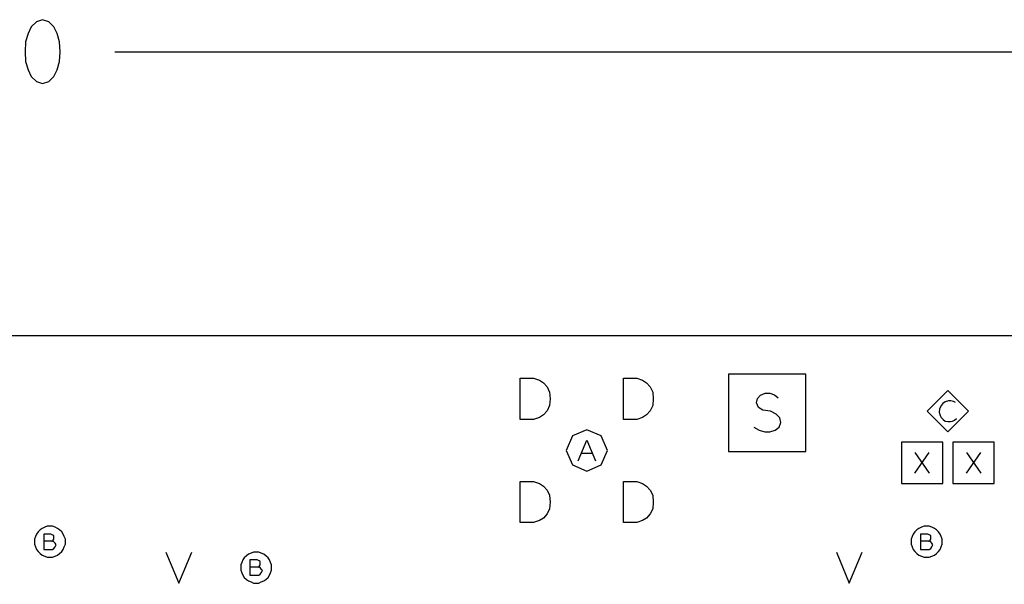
# Model space of a CAD drawing. Extents: x 28 to 61, y 25 to 46.
# Tile 23 of 50: x 36.8 to 38.7, y 33.2 to 34.3. Entities that reach past the tile are written whole.
import ezdxf

# ---------------------------------------------------------------- set-up
doc = ezdxf.new("R2010")
doc.units = 0
doc.layers.add('RVP8-IFD_F_fab', color=2, linetype='CONTINUOUS')

msp = doc.modelspace()

# ---------------------------------------------------------------- linework, layer by layer
at = {"layer": 'RVP8-IFD_F_fab'}
for points in [[(36.866, 34.272), (36.854, 34.268), (36.844, 34.258), (36.838, 34.245), (36.833, 34.229), (36.832, 34.21), (36.833, 34.191), (36.838, 34.175), (36.844, 34.162), (36.854, 34.152), (36.866, 34.148), (36.878, 34.152), (36.888, 34.162), (36.894, 34.175), (36.899, 34.191), (36.9, 34.21), (36.899, 34.229), (36.894, 34.245), (36.888, 34.258), (36.878, 34.268), (36.866, 34.272)], [(32.23, 29.66), (32.23, 33.66), (41.23, 33.66), (41.23, 29.66), (32.23, 29.66)], [(38.196, 33.435), (38.346, 33.435), (38.346, 33.585), (38.196, 33.585), (38.196, 33.435)], [(37.792, 33.497), (37.792, 33.577), (37.818, 33.577), (37.829, 33.573), (37.837, 33.568), (37.844, 33.56), (37.849, 33.55), (37.85, 33.537), (37.849, 33.524), (37.844, 33.514), (37.837, 33.506), (37.829, 33.501), (37.818, 33.497), (37.792, 33.497)], [(37.992, 33.497), (37.992, 33.577), (38.018, 33.577), (38.029, 33.573), (38.037, 33.568), (38.044, 33.56), (38.049, 33.55), (38.05, 33.537), (38.049, 33.524), (38.044, 33.514), (38.037, 33.506), (38.029, 33.501), (38.018, 33.497), (37.992, 33.497)], [(38.661, 33.513), (38.621, 33.553), (38.581, 33.513), (38.621, 33.473), (38.661, 33.513)], [(37.961, 33.437), (37.949, 33.465), (37.921, 33.477), (37.893, 33.465), (37.881, 33.437), (37.893, 33.409), (37.921, 33.397), (37.949, 33.409), (37.961, 33.437)], [(38.531, 33.373), (38.611, 33.373), (38.611, 33.453), (38.531, 33.453), (38.531, 33.373)], [(38.631, 33.373), (38.711, 33.373), (38.711, 33.453), (38.631, 33.453), (38.631, 33.373)], [(37.792, 33.297), (37.792, 33.377), (37.818, 33.377), (37.829, 33.373), (37.837, 33.368), (37.844, 33.36), (37.849, 33.35), (37.85, 33.337), (37.849, 33.324), (37.844, 33.314), (37.837, 33.306), (37.829, 33.301), (37.818, 33.297), (37.792, 33.297)], [(37.992, 33.297), (37.992, 33.377), (38.018, 33.377), (38.029, 33.373), (38.037, 33.368), (38.044, 33.36), (38.049, 33.35), (38.05, 33.337), (38.049, 33.324), (38.044, 33.314), (38.037, 33.306), (38.029, 33.301), (38.018, 33.297), (37.992, 33.297)], [(36.91, 33.26), (36.91, 33.265), (36.908, 33.27), (36.906, 33.275), (36.903, 33.279), (36.899, 33.283), (36.895, 33.286), (36.89, 33.288), (36.885, 33.29), (36.88, 33.29), (36.875, 33.29), (36.87, 33.288), (36.865, 33.286), (36.861, 33.283), (36.857, 33.279), (36.854, 33.275), (36.852, 33.27), (36.85, 33.265), (36.85, 33.26), (36.85, 33.255), (36.852, 33.25), (36.854, 33.245), (36.857, 33.241), (36.861, 33.237), (36.865, 33.234), (36.87, 33.232), (36.875, 33.23), (36.88, 33.23), (36.885, 33.23), (36.89, 33.232), (36.895, 33.234), (36.899, 33.237), (36.903, 33.241), (36.906, 33.245), (36.908, 33.25), (36.91, 33.255), (36.91, 33.26)], [(38.61, 33.26), (38.61, 33.265), (38.608, 33.27), (38.606, 33.275), (38.603, 33.279), (38.599, 33.283), (38.595, 33.286), (38.59, 33.288), (38.585, 33.29), (38.58, 33.29), (38.575, 33.29), (38.57, 33.288), (38.565, 33.286), (38.561, 33.283), (38.557, 33.279), (38.554, 33.275), (38.552, 33.27), (38.55, 33.265), (38.55, 33.26), (38.55, 33.255), (38.552, 33.25), (38.554, 33.245), (38.557, 33.241), (38.561, 33.237), (38.565, 33.234), (38.57, 33.232), (38.575, 33.23), (38.58, 33.23), (38.585, 33.23), (38.59, 33.232), (38.595, 33.234), (38.599, 33.237), (38.603, 33.241), (38.606, 33.245), (38.608, 33.25), (38.61, 33.255), (38.61, 33.26)], [(37.31, 33.21), (37.31, 33.215), (37.308, 33.22), (37.306, 33.225), (37.303, 33.229), (37.299, 33.233), (37.295, 33.236), (37.29, 33.238), (37.285, 33.24), (37.28, 33.24), (37.275, 33.24), (37.27, 33.238), (37.265, 33.236), (37.261, 33.233), (37.257, 33.229), (37.254, 33.225), (37.252, 33.22), (37.25, 33.215), (37.25, 33.21), (37.25, 33.205), (37.252, 33.2), (37.254, 33.195), (37.257, 33.191), (37.261, 33.187), (37.265, 33.184), (37.27, 33.182), (37.275, 33.18), (37.28, 33.18), (37.285, 33.18), (37.29, 33.182), (37.295, 33.184), (37.299, 33.187), (37.303, 33.191), (37.306, 33.195), (37.308, 33.2), (37.31, 33.205), (37.31, 33.21)]]:
    msp.add_lwpolyline(points, close=True, dxfattribs=at)
for points in [[(37.006, 34.21), (41.23, 34.21)], [(38.245, 33.482), (38.255, 33.476), (38.266, 33.473), (38.276, 33.473), (38.286, 33.476), (38.294, 33.482), (38.297, 33.491), (38.295, 33.5), (38.288, 33.507), (38.277, 33.513), (38.262, 33.515), (38.254, 33.52), (38.25, 33.529), (38.252, 33.538), (38.258, 33.544), (38.267, 33.548), (38.276, 33.548), (38.285, 33.545), (38.292, 33.539)], [(38.636, 33.53), (38.632, 33.532), (38.627, 33.533), (38.622, 33.533), (38.616, 33.531), (38.611, 33.528), (38.608, 33.524), (38.605, 33.517), (38.604, 33.511), (38.606, 33.505), (38.608, 33.501), (38.612, 33.497), (38.616, 33.494), (38.621, 33.493), (38.626, 33.493), (38.63, 33.494), (38.634, 33.496), (38.638, 33.499)], [(37.904, 33.417), (37.921, 33.457), (37.938, 33.417)], [(37.932, 33.431), (37.91, 33.431)], [(38.557, 33.393), (38.585, 33.433)], [(38.557, 33.433), (38.585, 33.393)], [(38.657, 33.393), (38.685, 33.433)], [(38.657, 33.433), (38.685, 33.393)], [(36.884, 33.261), (36.886, 33.262), (36.888, 33.265), (36.888, 33.268), (36.888, 33.272), (36.886, 33.273), (36.882, 33.275), (36.868, 33.275), (36.868, 33.245), (36.885, 33.245), (36.888, 33.247), (36.89, 33.25), (36.892, 33.254), (36.89, 33.257), (36.888, 33.26), (36.884, 33.261), (36.868, 33.261)], [(38.584, 33.261), (38.586, 33.262), (38.588, 33.265), (38.588, 33.268), (38.588, 33.272), (38.586, 33.273), (38.582, 33.275), (38.568, 33.275), (38.568, 33.245), (38.585, 33.245), (38.588, 33.247), (38.59, 33.25), (38.592, 33.254), (38.59, 33.257), (38.588, 33.26), (38.584, 33.261), (38.568, 33.261)], [(37.105, 33.24), (37.13, 33.18), (37.155, 33.24)], [(38.405, 33.24), (38.43, 33.18), (38.455, 33.24)], [(37.284, 33.211), (37.286, 33.212), (37.288, 33.215), (37.288, 33.218), (37.288, 33.222), (37.286, 33.223), (37.282, 33.225), (37.268, 33.225), (37.268, 33.195), (37.285, 33.195), (37.288, 33.197), (37.29, 33.2), (37.292, 33.204), (37.29, 33.207), (37.288, 33.21), (37.284, 33.211), (37.268, 33.211)]]:
    msp.add_lwpolyline(points, dxfattribs=at)

doc.saveas('drawing.dxf')
